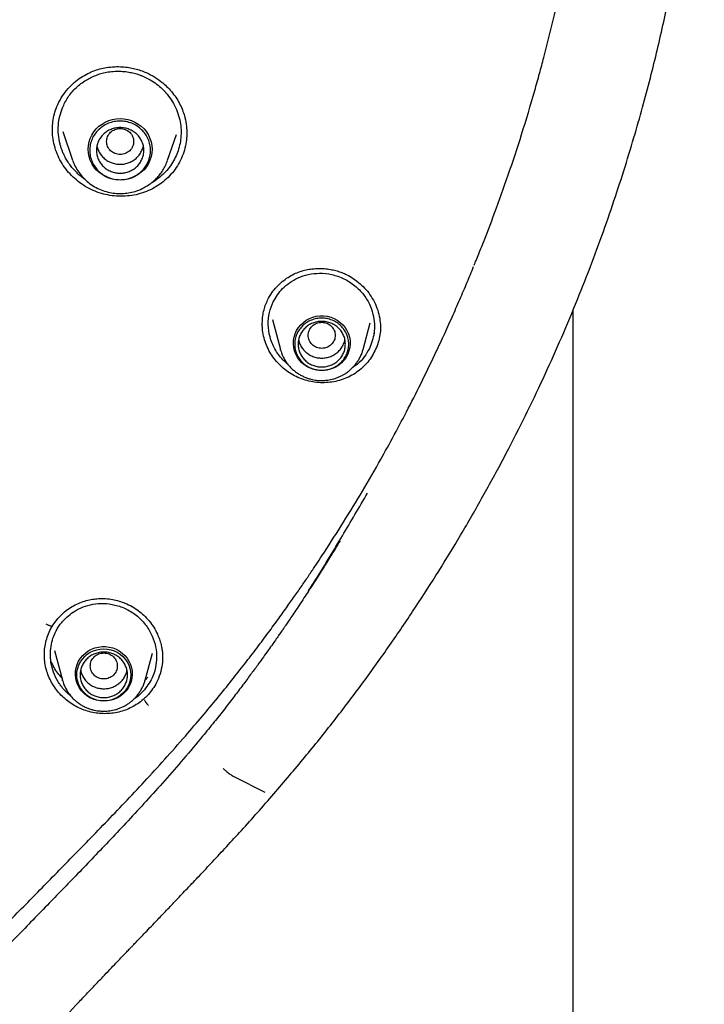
# Model space of a CAD drawing. Header units: millimetres. Extents: x 8 to 1762, y 12 to 2705.
# Tile 71 of 116: x 890 to 910, y 2260 to 2289. Entities that reach past the tile are written whole.
import ezdxf

# ---------------------------------------------------------------- set-up
doc = ezdxf.new("R2010")
doc.units = ezdxf.units.MM

msp = doc.modelspace()

# ---------------------------------------------------------------- linework, layer by layer
at = {"color": 7, "linetype": 'Continuous', "lineweight": 30}
for p, q in [((890.959, 2285.407), (890.961, 2285.445)), ((891.262, 2285.362), (891.556, 2284.51)), ((894.367, 2284.51), (894.631, 2285.276)), ((906.368, 2108.978), (906.368, 2280.094)), ((897.168, 2279.66), (897.167, 2279.7)), ((897.464, 2279.793), (897.702, 2278.912)), ((900.149, 2278.912), (900.362, 2279.701)), ((900.473, 2279.404), (900.454, 2279.363)), ((897.708, 2278.89), (897.702, 2278.912)), ((890.953, 2270.722), (891.114, 2270.945)), ((890.936, 2270.69), (890.957, 2270.726)), ((891.02, 2269.994), (891.255, 2269.122)), ((893.702, 2269.122), (893.916, 2269.916)), ((890.722, 2269.864), (890.721, 2269.885)), ((894.215, 2269.8), (894.216, 2269.773)), ((891.261, 2269.1), (891.255, 2269.122)), ((893.785, 2269.213), (893.706, 2269.122)), ((893.679, 2268.831), (893.558, 2268.706)), ((896.34, 2266.257), (897.242, 2265.803))]:
    msp.add_line(p, q, dxfattribs=at)
at = {"color": 7, "linetype": 'Continuous', "lineweight": 30, "flags": 128}
for points in [[(892.961, 2283.927), (892.848, 2283.933), (892.736, 2283.953), (892.627, 2283.986), (892.523, 2284.031), (892.425, 2284.088), (892.336, 2284.155), (892.255, 2284.233), (892.185, 2284.319), (892.126, 2284.413), (892.079, 2284.514), (892.045, 2284.618), (892.025, 2284.726), (892.018, 2284.836), (892.025, 2284.946), (892.045, 2285.054), (892.079, 2285.159), (892.126, 2285.259), (892.185, 2285.353), (892.255, 2285.439), (892.336, 2285.517), (892.425, 2285.584), (892.523, 2285.641), (892.627, 2285.686), (892.736, 2285.719), (892.848, 2285.739), (892.961, 2285.745), (893.075, 2285.739), (893.187, 2285.719), (893.296, 2285.686), (893.4, 2285.641), (893.498, 2285.584), (893.587, 2285.517), (893.668, 2285.439), (893.738, 2285.353), (893.797, 2285.259), (893.844, 2285.159), (893.878, 2285.054), (893.898, 2284.946), (893.905, 2284.836), (893.898, 2284.726), (893.878, 2284.618), (893.844, 2284.514), (893.797, 2284.413), (893.738, 2284.319), (893.668, 2284.233), (893.587, 2284.155), (893.498, 2284.088), (893.4, 2284.031), (893.296, 2283.986), (893.187, 2283.953), (893.075, 2283.933), (892.961, 2283.927)], [(898.925, 2278.286), (898.818, 2278.293), (898.712, 2278.313), (898.61, 2278.345), (898.513, 2278.39), (898.423, 2278.447), (898.341, 2278.514), (898.268, 2278.591), (898.207, 2278.676), (898.157, 2278.768), (898.12, 2278.865), (898.096, 2278.967), (898.086, 2279.07), (898.089, 2279.174), (898.106, 2279.276), (898.137, 2279.376), (898.18, 2279.47), (898.236, 2279.559), (898.303, 2279.64), (898.381, 2279.712), (898.467, 2279.775), (898.561, 2279.825), (898.661, 2279.864), (898.765, 2279.891), (898.872, 2279.904), (898.979, 2279.904), (899.086, 2279.891), (899.19, 2279.864), (899.29, 2279.825), (899.384, 2279.775), (899.47, 2279.712), (899.548, 2279.64), (899.615, 2279.559), (899.671, 2279.47), (899.714, 2279.376), (899.745, 2279.276), (899.762, 2279.174), (899.765, 2279.07), (899.755, 2278.967), (899.731, 2278.865), (899.694, 2278.768), (899.644, 2278.676), (899.582, 2278.591), (899.51, 2278.514), (899.428, 2278.447), (899.338, 2278.39), (899.241, 2278.345), (899.139, 2278.313), (899.033, 2278.293), (898.925, 2278.286)], [(892.478, 2268.497), (892.371, 2268.503), (892.265, 2268.523), (892.163, 2268.556), (892.066, 2268.601), (891.976, 2268.657), (891.894, 2268.725), (891.821, 2268.802), (891.76, 2268.887), (891.71, 2268.979), (891.673, 2269.076), (891.649, 2269.177), (891.639, 2269.28), (891.642, 2269.384), (891.659, 2269.487), (891.69, 2269.586), (891.733, 2269.681), (891.789, 2269.77), (891.856, 2269.851), (891.934, 2269.923), (892.02, 2269.985), (892.114, 2270.036), (892.214, 2270.075), (892.318, 2270.101), (892.425, 2270.115), (892.532, 2270.115), (892.639, 2270.101), (892.743, 2270.075), (892.843, 2270.036), (892.937, 2269.985), (893.023, 2269.923), (893.101, 2269.851), (893.168, 2269.77), (893.223, 2269.681), (893.267, 2269.586), (893.298, 2269.487), (893.315, 2269.384), (893.318, 2269.28), (893.308, 2269.177), (893.284, 2269.076), (893.247, 2268.979), (893.197, 2268.887), (893.135, 2268.802), (893.063, 2268.725), (892.981, 2268.657), (892.891, 2268.601), (892.794, 2268.556), (892.692, 2268.523), (892.586, 2268.503), (892.478, 2268.497)], [(892.478, 2268.506), (892.374, 2268.512), (892.271, 2268.532), (892.172, 2268.565), (892.078, 2268.609), (891.991, 2268.665), (891.913, 2268.732), (891.844, 2268.807), (891.786, 2268.891), (891.739, 2268.982), (891.706, 2269.077), (891.685, 2269.176), (891.678, 2269.277), (891.685, 2269.377), (891.706, 2269.476), (891.739, 2269.572), (891.786, 2269.662), (891.844, 2269.746), (891.913, 2269.822), (891.991, 2269.888), (892.078, 2269.944), (892.172, 2269.989), (892.271, 2270.021), (892.374, 2270.041), (892.478, 2270.048), (892.583, 2270.041), (892.685, 2270.021), (892.785, 2269.989), (892.878, 2269.944), (892.965, 2269.888), (893.044, 2269.822), (893.113, 2269.746), (893.171, 2269.662), (893.218, 2269.572), (893.251, 2269.476), (893.272, 2269.377), (893.278, 2269.277), (893.272, 2269.176), (893.251, 2269.077), (893.218, 2268.982), (893.171, 2268.891), (893.113, 2268.807), (893.044, 2268.732), (892.965, 2268.665), (892.878, 2268.609), (892.785, 2268.565), (892.685, 2268.532), (892.583, 2268.512), (892.478, 2268.506)]]:
    msp.add_lwpolyline(points, dxfattribs=at)
at = {"color": 7, "linetype": 'Continuous', "lineweight": 30}
for points, knots in [([(903.571, 2281.745), (903.6, 2281.815), (903.767, 2282.221), (904.06, 2282.997), (904.458, 2284.103), (904.853, 2285.305), (905.154, 2286.309), (905.366, 2287.069), (905.481, 2287.5), (905.575, 2287.866), (905.655, 2288.182), (905.732, 2288.498), (905.9, 2289.208), (906.129, 2290.26), (906.389, 2291.661), (906.632, 2293.216), (906.846, 2294.979), (907.003, 2296.953), (907.078, 2298.931), (907.071, 2300.9), (906.999, 2302.495), (906.926, 2303.473), (906.894, 2303.848), (906.882, 2303.983), (906.87, 2304.117), (906.859, 2304.232), (906.844, 2304.394), (906.82, 2304.628), (906.783, 2304.977), (906.735, 2305.399), (906.672, 2305.909), (906.59, 2306.51), (906.485, 2307.207), (906.356, 2307.986), (906.198, 2308.846), (906.007, 2309.787), (905.805, 2310.684), (905.6, 2311.523), (905.407, 2312.258), (905.213, 2312.957), (905.023, 2313.601), (904.838, 2314.203), (904.651, 2314.783), (904.419, 2315.473), (904.142, 2316.257), (903.817, 2317.12), (903.498, 2317.92), (903.201, 2318.631), (902.928, 2319.26), (902.735, 2319.688), (902.609, 2319.961), (902.547, 2320.095), (902.486, 2320.225), (902.426, 2320.352), (902.367, 2320.476), (902.035, 2321.169), (901.402, 2322.419), (900.408, 2324.197), (899.339, 2325.935), (898.198, 2327.629), (896.987, 2329.277), (895.708, 2330.877), (894.503, 2332.265), (893.574, 2333.263), (893.097, 2333.755), (892.947, 2333.908), (892.941, 2333.914), (892.938, 2333.917), (892.931, 2333.924), (892.917, 2333.939), (892.862, 2333.994), (892.747, 2334.11), (892.564, 2334.294), (892.421, 2334.435), (892.343, 2334.512)], [0, 0, 0, 0, 0.003999, 0.022986, 0.043547, 0.065684, 0.089395, 0.098652, 0.107125, 0.112836, 0.118547, 0.124257, 0.129968, 0.15689, 0.180927, 0.204964, 0.239727, 0.274488, 0.309249, 0.344011, 0.378272, 0.393347, 0.395716, 0.398085, 0.400454, 0.402823, 0.404154, 0.409046, 0.415218, 0.422671, 0.431405, 0.442274, 0.454638, 0.468494, 0.483844, 0.500688, 0.519025, 0.532217, 0.546085, 0.558969, 0.570348, 0.581375, 0.592048, 0.602369, 0.619579, 0.635709, 0.650757, 0.664725, 0.676122, 0.686682, 0.689309, 0.691879, 0.694392, 0.696847, 0.699244, 0.701584, 0.737058, 0.77253, 0.808003, 0.843476, 0.878948, 0.91442, 0.94989, 0.974309, 0.985054, 0.985372, 0.985412, 0.98548, 0.985614, 0.985897, 0.98654, 0.989622, 0.994372, 1, 1, 1, 1]), ([(897.511, 2265.756), (897.816, 2266.115), (898.422, 2266.826), (899.289, 2267.907), (900.108, 2268.989), (900.883, 2270.067), (901.614, 2271.14), (902.302, 2272.206), (902.97, 2273.296), (903.616, 2274.41), (904.236, 2275.545), (904.813, 2276.664), (905.346, 2277.764), (905.849, 2278.864), (906.32, 2279.964), (906.76, 2281.06), (907.162, 2282.13), (907.528, 2283.172), (907.859, 2284.185), (908.154, 2285.15), (908.416, 2286.069), (908.647, 2286.941), (908.856, 2287.786), (909.043, 2288.602), (909.212, 2289.395), (909.363, 2290.164), (909.498, 2290.907), (909.617, 2291.627), (909.723, 2292.328), (909.817, 2293.018), (909.901, 2293.697), (909.994, 2294.547), (910.086, 2295.558), (910.165, 2296.723), (910.21, 2297.708), (910.232, 2298.521), (910.241, 2299.17), (910.243, 2299.809), (910.236, 2300.438), (910.223, 2301.003), (910.207, 2301.497), (910.191, 2301.909), (910.173, 2302.283), (910.155, 2302.618), (910.142, 2302.829), (910.136, 2302.928)], [0, 0, 0, 0, 0.034796, 0.068916, 0.102354, 0.135102, 0.167153, 0.198502, 0.229146, 0.262039, 0.294075, 0.325253, 0.355574, 0.385033, 0.41534, 0.444689, 0.473087, 0.500544, 0.527067, 0.552663, 0.575954, 0.598436, 0.620113, 0.640993, 0.661083, 0.680734, 0.69958, 0.717652, 0.735309, 0.752679, 0.769765, 0.786568, 0.816648, 0.8458, 0.874035, 0.890542, 0.906725, 0.922657, 0.938393, 0.953831, 0.965049, 0.975277, 0.984513, 0.992754, 1, 1, 1, 1]), ([(891.089, 2286.101), (891.129, 2286.188), (891.208, 2286.358), (891.371, 2286.582), (891.552, 2286.773), (891.747, 2286.931), (891.949, 2287.056), (892.153, 2287.151), (892.354, 2287.216), (892.569, 2287.262), (892.792, 2287.285), (893.016, 2287.283), (893.216, 2287.261), (893.397, 2287.225), (893.569, 2287.174), (893.768, 2287.096), (893.992, 2286.976), (894.203, 2286.822), (894.376, 2286.662), (894.515, 2286.506), (894.639, 2286.333), (894.743, 2286.15), (894.823, 2285.963), (894.887, 2285.753), (894.93, 2285.531), (894.934, 2285.371), (894.936, 2285.299)], [0, 0, 0, 0, 0.053659, 0.105047, 0.154043, 0.2005, 0.24432, 0.285476, 0.324213, 0.360678, 0.405633, 0.446274, 0.482498, 0.514586, 0.546435, 0.579198, 0.630248, 0.68367, 0.720594, 0.758521, 0.797431, 0.83658, 0.873942, 0.909301, 0.958674, 1, 1, 1, 1]), ([(891.256, 2286.067), (891.279, 2286.12), (891.327, 2286.228), (891.42, 2286.381), (891.53, 2286.526), (891.657, 2286.661), (891.8, 2286.783), (891.926, 2286.869), (892.026, 2286.927), (892.095, 2286.963), (892.167, 2286.996), (892.24, 2287.026), (892.341, 2287.063), (892.478, 2287.102), (892.662, 2287.136), (892.851, 2287.151), (893.04, 2287.146), (893.184, 2287.129), (893.297, 2287.107), (893.374, 2287.089), (893.453, 2287.067), (893.532, 2287.04), (893.667, 2286.989), (893.841, 2286.904), (894.04, 2286.772), (894.176, 2286.656), (894.256, 2286.575), (894.286, 2286.543), (894.299, 2286.529), (894.304, 2286.523), (894.307, 2286.52), (894.308, 2286.519), (894.308, 2286.519), (894.308, 2286.518), (894.308, 2286.518), (894.369, 2286.45), (894.478, 2286.307), (894.607, 2286.075), (894.697, 2285.835), (894.751, 2285.593), (894.77, 2285.353), (894.756, 2285.121), (894.714, 2284.9), (894.664, 2284.761), (894.639, 2284.693)], [0, 0, 0, 0, 0.031706, 0.063905, 0.096598, 0.129784, 0.163464, 0.197637, 0.211449, 0.22534, 0.23931, 0.253358, 0.267485, 0.296442, 0.329339, 0.366167, 0.396368, 0.428769, 0.442349, 0.45628, 0.470562, 0.485194, 0.500175, 0.546113, 0.586529, 0.625253, 0.640114, 0.646231, 0.648841, 0.649973, 0.650469, 0.650686, 0.650781, 0.650823, 0.650842, 0.650856, 0.698966, 0.745773, 0.791292, 0.835535, 0.878515, 0.920244, 0.960735, 1, 1, 1, 1]), ([(890.959, 2285.445), (890.962, 2285.515), (890.969, 2285.663), (891.012, 2285.884), (891.063, 2286.028), (891.089, 2286.101)], [0, 0, 0, 0, 0.314225, 0.656082, 1, 1, 1, 1]), ([(891.932, 2283.938), (891.924, 2283.944), (891.897, 2283.961), (891.857, 2283.991), (891.806, 2284.03), (891.742, 2284.084), (891.667, 2284.154), (891.588, 2284.237), (891.506, 2284.335), (891.424, 2284.448), (891.364, 2284.548), (891.326, 2284.619), (891.304, 2284.664), (891.275, 2284.727), (891.242, 2284.806), (891.211, 2284.898), (891.167, 2285.052), (891.129, 2285.269), (891.128, 2285.547), (891.166, 2285.816), (891.226, 2285.984), (891.256, 2286.067)], [0, 0, 0, 0, 0.012998, 0.038084, 0.061549, 0.09167, 0.140333, 0.187272, 0.232484, 0.297046, 0.35771, 0.377068, 0.395992, 0.421024, 0.4617, 0.502084, 0.542176, 0.660583, 0.776358, 0.889497, 1, 1, 1, 1]), ([(894.8, 2284.632), (894.765, 2284.554), (894.695, 2284.4), (894.551, 2284.19), (894.382, 2284), (894.189, 2283.833), (893.975, 2283.693), (893.743, 2283.582), (893.497, 2283.502), (893.242, 2283.455), (892.983, 2283.44), (892.723, 2283.457), (892.467, 2283.507), (892.219, 2283.588), (891.984, 2283.701), (891.765, 2283.843), (891.566, 2284.01), (891.39, 2284.2), (891.24, 2284.411), (891.119, 2284.64), (891.029, 2284.882), (890.976, 2285.132), (890.953, 2285.314), (890.958, 2285.411), (890.959, 2285.424)], [0, 0, 0, 0, 0.047704, 0.095078, 0.142272, 0.189393, 0.236536, 0.283816, 0.33113, 0.378355, 0.425551, 0.472734, 0.519922, 0.567159, 0.614369, 0.661495, 0.708622, 0.755814, 0.803147, 0.850737, 0.898304, 0.945583, 0.992731, 1, 1, 1, 1]), ([(892.961, 2285.452), (892.909, 2285.446), (892.805, 2285.434), (892.671, 2285.346), (892.583, 2285.218), (892.551, 2285.067), (892.583, 2284.916), (892.671, 2284.787), (892.805, 2284.702), (892.961, 2284.671), (893.118, 2284.702), (893.252, 2284.787), (893.34, 2284.916), (893.372, 2285.067), (893.34, 2285.218), (893.252, 2285.346), (893.118, 2285.434), (893.014, 2285.446), (892.961, 2285.452)], [0, 0, 0, 0, 0.0625, 0.125, 0.1875, 0.25, 0.3125, 0.375, 0.4375, 0.5, 0.5625, 0.625, 0.6875, 0.75, 0.8125, 0.875, 0.9375, 1, 1, 1, 1]), ([(894.935, 2285.336), (894.934, 2285.264), (894.93, 2285.109), (894.886, 2284.871), (894.829, 2284.712), (894.8, 2284.632)], [0, 0, 0, 0, 0.295781, 0.646708, 1, 1, 1, 1]), ([(892.275, 2284.935), (892.275, 2284.935), (892.279, 2284.891), (892.313, 2284.807), (892.375, 2284.69), (892.463, 2284.587), (892.57, 2284.502), (892.692, 2284.44), (892.824, 2284.4), (892.916, 2284.395), (892.961, 2284.392)], [0, 0, 0, 0, 0.0002014, 0.1430298, 0.2858582, 0.4286865, 0.5715149, 0.7143433, 0.8571716, 1, 1, 1, 1]), ([(892.961, 2284.392), (893.007, 2284.395), (893.099, 2284.4), (893.231, 2284.44), (893.353, 2284.502), (893.459, 2284.587), (893.548, 2284.69), (893.61, 2284.807), (893.644, 2284.891), (893.648, 2284.935), (893.648, 2284.935)], [0, 0, 0, 0, 0.142828, 0.285657, 0.428485, 0.571313, 0.714142, 0.85697, 0.999799, 1, 1, 1, 1]), ([(891.556, 2284.509), (891.58, 2284.449), (891.629, 2284.326), (891.735, 2284.154), (891.866, 2283.992), (892.023, 2283.847), (892.202, 2283.724), (892.397, 2283.629), (892.6, 2283.564), (892.805, 2283.529), (893.009, 2283.522), (893.209, 2283.541), (893.413, 2283.589), (893.597, 2283.661), (893.763, 2283.751), (893.907, 2283.852), (894.033, 2283.967), (894.14, 2284.09), (894.229, 2284.216), (894.308, 2284.356), (894.347, 2284.458), (894.366, 2284.509)], [0, 0, 0, 0, 0.0529985, 0.1078498, 0.1646911, 0.2237044, 0.2840861, 0.3432808, 0.4011656, 0.457756, 0.5130672, 0.5671138, 0.6220929, 0.6835769, 0.7284239, 0.7763864, 0.8274988, 0.86793, 0.9101569, 0.9541815, 1, 1, 1, 1]), ([(894.639, 2284.693), (894.608, 2284.624), (894.545, 2284.487), (894.417, 2284.298), (894.266, 2284.123), (894.089, 2283.973), (893.963, 2283.881), (893.894, 2283.847), (893.894, 2283.847)], [0, 0, 0, 0, 0.197108, 0.396066, 0.596935, 0.799772, 0.999708, 1, 1, 1, 1]), ([(903.435, 2281.401), (903.454, 2281.45), (903.5, 2281.564), (903.546, 2281.679), (903.572, 2281.744)], [0, 0, 0, 0, 0.427393, 1, 1, 1, 1]), ([(894.966, 2267.552), (895.126, 2267.739), (895.44, 2268.105), (895.887, 2268.646), (896.304, 2269.164), (896.691, 2269.658), (897.049, 2270.127), (897.38, 2270.57), (897.676, 2270.976), (897.941, 2271.346), (898.176, 2271.681), (898.391, 2271.993), (898.587, 2272.281), (898.765, 2272.547), (899.07, 2273.01), (899.506, 2273.689), (900.066, 2274.605), (900.57, 2275.473), (901.027, 2276.296), (901.442, 2277.077), (901.861, 2277.901), (902.225, 2278.653), (902.531, 2279.312), (902.778, 2279.857), (903.009, 2280.384), (903.223, 2280.884), (903.356, 2281.21), (903.419, 2281.365)], [0, 0, 0, 0, 0.045341, 0.088377, 0.12912, 0.16758, 0.203766, 0.237686, 0.269347, 0.296391, 0.321545, 0.344814, 0.366202, 0.385709, 0.403757, 0.468582, 0.534657, 0.601988, 0.654104, 0.70866, 0.765661, 0.82511, 0.86342, 0.900387, 0.935692, 0.96934, 1, 1, 1, 1]), ([(897.325, 2280.374), (897.364, 2280.446), (897.44, 2280.586), (897.59, 2280.767), (897.753, 2280.921), (897.926, 2281.047), (898.104, 2281.146), (898.283, 2281.22), (898.46, 2281.269), (898.648, 2281.301), (898.844, 2281.313), (899.042, 2281.303), (899.219, 2281.276), (899.378, 2281.236), (899.525, 2281.186), (899.69, 2281.114), (899.872, 2281.008), (900.065, 2280.859), (900.24, 2280.683), (900.393, 2280.48), (900.518, 2280.256), (900.604, 2280.018), (900.656, 2279.775), (900.661, 2279.612), (900.663, 2279.532)], [0, 0, 0, 0, 0.052657, 0.103191, 0.151512, 0.197498, 0.241059, 0.282159, 0.320953, 0.357672, 0.403298, 0.445, 0.482669, 0.516247, 0.547805, 0.579909, 0.629195, 0.67994, 0.732099, 0.785585, 0.839954, 0.893874, 0.947193, 1, 1, 1, 1]), ([(897.492, 2280.325), (897.575, 2280.462), (897.704, 2280.675), (897.974, 2280.896), (898.228, 2281.042), (898.53, 2281.141), (898.869, 2281.179), (899.231, 2281.141), (899.59, 2281.015), (899.909, 2280.811), (900.163, 2280.551), (900.341, 2280.262), (900.449, 2279.964), (900.491, 2279.674), (900.482, 2279.324), (900.393, 2279.089), (900.336, 2278.939)], [0, 0, 0, 0, 0.098823, 0.154902, 0.215317, 0.280057, 0.349101, 0.422427, 0.500006, 0.577511, 0.650671, 0.719522, 0.784097, 0.844431, 0.900556, 1, 1, 1, 1]), ([(897.166, 2279.699), (897.169, 2279.752), (897.173, 2279.866), (897.204, 2280.036), (897.253, 2280.209), (897.301, 2280.319), (897.325, 2280.374)], [0, 0, 0, 0, 0.226934, 0.483735, 0.741251, 1, 1, 1, 1]), ([(897.934, 2278.461), (897.919, 2278.473), (897.863, 2278.517), (897.716, 2278.661), (897.527, 2278.916), (897.381, 2279.275), (897.329, 2279.644), (897.361, 2280.003), (897.449, 2280.219), (897.492, 2280.325)], [0, 0, 0, 0, 0.0275631, 0.1027401, 0.2935207, 0.4786388, 0.658085, 0.8318649, 1, 1, 1, 1]), ([(900.498, 2278.865), (900.462, 2278.799), (900.391, 2278.667), (900.252, 2278.491), (900.092, 2278.334), (899.912, 2278.199), (899.716, 2278.089), (899.506, 2278.005), (899.285, 2277.949), (899.058, 2277.923), (898.829, 2277.925), (898.602, 2277.956), (898.38, 2278.015), (898.167, 2278.101), (897.968, 2278.214), (897.784, 2278.351), (897.62, 2278.51), (897.476, 2278.687), (897.357, 2278.882), (897.264, 2279.09), (897.2, 2279.307), (897.167, 2279.504), (897.167, 2279.627), (897.167, 2279.676)], [0, 0, 0, 0, 0.048895, 0.097432, 0.145773, 0.19404, 0.242338, 0.290791, 0.339274, 0.387642, 0.435969, 0.484282, 0.532607, 0.580999, 0.629364, 0.677628, 0.725884, 0.774206, 0.82268, 0.871433, 0.92017, 0.968605, 1, 1, 1, 1]), ([(898.925, 2279.715), (898.873, 2279.709), (898.769, 2279.697), (898.635, 2279.608), (898.547, 2279.48), (898.515, 2279.329), (898.547, 2279.178), (898.635, 2279.049), (898.769, 2278.964), (898.925, 2278.933), (899.082, 2278.964), (899.216, 2279.049), (899.304, 2279.178), (899.336, 2279.329), (899.304, 2279.48), (899.216, 2279.608), (899.082, 2279.697), (898.978, 2279.709), (898.925, 2279.715)], [0, 0, 0, 0, 0.0625, 0.125, 0.1875, 0.25, 0.3125, 0.375, 0.4375, 0.5, 0.5625, 0.625, 0.6875, 0.75, 0.8125, 0.875, 0.9375, 1, 1, 1, 1]), ([(900.66, 2279.588), (900.661, 2279.562), (900.665, 2279.462), (900.64, 2279.288), (900.588, 2279.07), (900.528, 2278.934), (900.498, 2278.865)], [0, 0, 0, 0, 0.10387, 0.401235, 0.699572, 1, 1, 1, 1]), ([(898.24, 2279.202), (898.248, 2279.168), (898.265, 2279.09), (898.322, 2278.979), (898.404, 2278.872), (898.507, 2278.783), (898.626, 2278.715), (898.756, 2278.67), (898.892, 2278.651), (899.03, 2278.658), (899.164, 2278.69), (899.289, 2278.747), (899.4, 2278.827), (899.493, 2278.926), (899.562, 2279.04), (899.601, 2279.135), (899.609, 2279.191), (899.61, 2279.203)], [0, 0, 0, 0, 0.056259, 0.127326, 0.198392, 0.269459, 0.340525, 0.411592, 0.482658, 0.553725, 0.624791, 0.695858, 0.766924, 0.837991, 0.909057, 0.980124, 1, 1, 1, 1]), ([(897.71, 2278.889), (897.717, 2278.864), (897.736, 2278.798), (897.781, 2278.696), (897.84, 2278.588), (897.908, 2278.489), (897.982, 2278.401), (898.064, 2278.319), (898.153, 2278.246), (898.247, 2278.181), (898.347, 2278.126), (898.45, 2278.08), (898.552, 2278.044), (898.647, 2278.02), (898.73, 2278.005), (898.821, 2277.993), (898.885, 2277.992), (898.925, 2277.991)], [0, 0, 0, 0, 0.0496429, 0.1278262, 0.2071241, 0.2783196, 0.3494978, 0.420611, 0.4915936, 0.5623337, 0.632628, 0.702066, 0.7696679, 0.8323369, 0.8815351, 0.9259885, 1, 1, 1, 1]), ([(898.925, 2277.991), (898.967, 2277.992), (899.027, 2277.993), (899.114, 2278.004), (899.188, 2278.016), (899.276, 2278.038), (899.366, 2278.067), (899.459, 2278.104), (899.551, 2278.151), (899.642, 2278.206), (899.729, 2278.27), (899.812, 2278.343), (899.889, 2278.423), (899.959, 2278.512), (900.022, 2278.607), (900.076, 2278.709), (900.12, 2278.813), (900.14, 2278.884), (900.15, 2278.918)], [0, 0, 0, 0, 0.075709, 0.106773, 0.158329, 0.212018, 0.269746, 0.33014, 0.392649, 0.456832, 0.522382, 0.589074, 0.656743, 0.72527, 0.79457, 0.864584, 0.935276, 1, 1, 1, 1]), ([(900.336, 2278.939), (900.288, 2278.855), (900.192, 2278.685), (900.02, 2278.495), (899.89, 2278.409), (899.843, 2278.378)], [0, 0, 0, 0, 0.38312, 0.779044, 1, 1, 1, 1]), ([(898.538, 2271.764), (898.616, 2271.887), (898.956, 2272.425), (899.538, 2273.389), (900.033, 2274.234), (900.281, 2274.657)], [0, 0, 0, 0, 0.129373, 0.564606, 1, 1, 1, 1]), ([(899.467, 2273.248), (899.421, 2273.172), (899.328, 2273.018), (899.194, 2272.8), (899.074, 2272.605), (898.962, 2272.426), (898.844, 2272.239), (898.71, 2272.03), (898.572, 2271.815), (898.434, 2271.604), (898.299, 2271.398), (898.167, 2271.2), (898.047, 2271.021), (897.947, 2270.873), (897.869, 2270.759), (897.804, 2270.665), (897.74, 2270.571), (897.665, 2270.463), (897.576, 2270.335), (897.47, 2270.184), (897.342, 2270.004), (897.191, 2269.791), (897.014, 2269.547), (896.813, 2269.272), (896.584, 2268.966), (896.329, 2268.629), (896.047, 2268.264), (895.735, 2267.87), (895.515, 2267.6), (895.401, 2267.46)], [0, 0, 0, 0, 0.037544, 0.076484, 0.108314, 0.134548, 0.165813, 0.202205, 0.23955, 0.274081, 0.308896, 0.343863, 0.374911, 0.400115, 0.419474, 0.433373, 0.448822, 0.467445, 0.48924, 0.514759, 0.545853, 0.582666, 0.625194, 0.673434, 0.727379, 0.787021, 0.85235, 0.923349, 1, 1, 1, 1]), ([(891.114, 2270.945), (891.166, 2271.001), (891.269, 2271.11), (891.445, 2271.243), (891.629, 2271.351), (891.816, 2271.432), (892.003, 2271.49), (892.185, 2271.525), (892.361, 2271.539), (892.547, 2271.536), (892.737, 2271.511), (892.928, 2271.465), (893.122, 2271.397), (893.314, 2271.305), (893.503, 2271.183), (893.671, 2271.041), (893.824, 2270.875), (893.959, 2270.687), (894.058, 2270.503), (894.127, 2270.331), (894.172, 2270.183), (894.199, 2270.048), (894.213, 2269.934), (894.218, 2269.843), (894.219, 2269.792), (894.219, 2269.771)], [0, 0, 0, 0, 0.054061, 0.106146, 0.156181, 0.204059, 0.249688, 0.29302, 0.334082, 0.373158, 0.422207, 0.467665, 0.509413, 0.564894, 0.614629, 0.665381, 0.717593, 0.771286, 0.826399, 0.863903, 0.901451, 0.934424, 0.9618, 0.983624, 1, 1, 1, 1]), ([(891.258, 2270.859), (891.373, 2270.971), (891.554, 2271.146), (891.873, 2271.296), (892.159, 2271.376), (892.479, 2271.4), (892.819, 2271.355), (893.162, 2271.231), (893.48, 2271.023), (893.74, 2270.748), (893.921, 2270.435), (894.021, 2270.112), (894.05, 2269.798), (894.018, 2269.507), (893.92, 2269.169), (893.773, 2268.963), (893.679, 2268.831)], [0, 0, 0, 0, 0.0988263, 0.1549062, 0.2153222, 0.2800613, 0.349105, 0.4224292, 0.5000055, 0.5775099, 0.6506691, 0.7195191, 0.7840943, 0.8444281, 0.9005532, 1, 1, 1, 1]), ([(890.768, 2270.789), (890.781, 2270.782), (890.805, 2270.768), (890.84, 2270.751), (890.874, 2270.736), (890.903, 2270.726), (890.927, 2270.72), (890.945, 2270.719), (890.954, 2270.721), (890.955, 2270.725), (890.956, 2270.726)], [0, 0, 0, 0, 0.136006, 0.272011, 0.408017, 0.544023, 0.680028, 0.816034, 0.95204, 1, 1, 1, 1]), ([(891.094, 2270.627), (891.119, 2270.667), (891.168, 2270.748), (891.228, 2270.822), (891.258, 2270.859)], [0, 0, 0, 0, 0.499983, 1, 1, 1, 1]), ([(890.721, 2269.885), (890.723, 2269.951), (890.729, 2270.088), (890.771, 2270.293), (890.835, 2270.497), (890.9, 2270.623), (890.932, 2270.686)], [0, 0, 0, 0, 0.2349526, 0.4899232, 0.7449883, 1, 1, 1, 1]), ([(891.505, 2268.65), (891.491, 2268.66), (891.432, 2268.704), (891.351, 2268.784), (891.26, 2268.885), (891.189, 2268.977), (891.089, 2269.129), (890.983, 2269.348), (890.908, 2269.637), (890.89, 2269.918), (890.92, 2270.18), (890.987, 2270.418), (891.059, 2270.559), (891.094, 2270.627)], [0, 0, 0, 0, 0.023039, 0.099195, 0.152845, 0.206671, 0.256098, 0.399111, 0.534548, 0.662376, 0.782568, 0.895111, 1, 1, 1, 1]), ([(892.478, 2269.925), (892.426, 2269.919), (892.322, 2269.907), (892.188, 2269.819), (892.1, 2269.691), (892.068, 2269.54), (892.1, 2269.389), (892.188, 2269.26), (892.322, 2269.175), (892.478, 2269.144), (892.635, 2269.175), (892.769, 2269.26), (892.857, 2269.389), (892.889, 2269.54), (892.857, 2269.691), (892.769, 2269.819), (892.635, 2269.907), (892.531, 2269.919), (892.478, 2269.925)], [0, 0, 0, 0, 0.0625, 0.125, 0.1875, 0.25, 0.3125, 0.375, 0.4375, 0.5, 0.5625, 0.625, 0.6875, 0.75, 0.8125, 0.875, 0.9375, 1, 1, 1, 1]), ([(893.683, 2268.582), (893.631, 2268.537), (893.527, 2268.448), (893.352, 2268.339), (893.167, 2268.251), (892.972, 2268.185), (892.77, 2268.143), (892.563, 2268.124), (892.355, 2268.13), (892.149, 2268.159), (891.949, 2268.213), (891.755, 2268.288), (891.571, 2268.385), (891.4, 2268.503), (891.243, 2268.64), (891.104, 2268.793), (890.984, 2268.961), (890.884, 2269.141), (890.806, 2269.331), (890.752, 2269.528), (890.722, 2269.713), (890.721, 2269.831), (890.721, 2269.881)], [0, 0, 0, 0, 0.051066, 0.101788, 0.152334, 0.202844, 0.253455, 0.304313, 0.355189, 0.405843, 0.456387, 0.506909, 0.557493, 0.608236, 0.659006, 0.709653, 0.760239, 0.8108, 0.861373, 0.912019, 0.962659, 1, 1, 1, 1]), ([(891.238, 2269.186), (891.198, 2269.232), (891.112, 2269.33), (891.002, 2269.498), (890.943, 2269.623), (890.913, 2269.686)], [0, 0, 0, 0, 0.302537, 0.64737, 1, 1, 1, 1]), ([(894.219, 2269.809), (894.219, 2269.808), (894.221, 2269.757), (894.21, 2269.612), (894.171, 2269.374), (894.079, 2269.123), (893.96, 2268.902), (893.865, 2268.782), (893.817, 2268.721)], [0, 0, 0, 0, 0.002546, 0.128453, 0.367072, 0.612477, 0.804467, 1, 1, 1, 1]), ([(891.794, 2269.415), (891.798, 2269.392), (891.809, 2269.325), (891.857, 2269.222), (891.932, 2269.111), (892.029, 2269.017), (892.144, 2268.942), (892.271, 2268.891), (892.407, 2268.864), (892.545, 2268.864), (892.68, 2268.889), (892.808, 2268.94), (892.923, 2269.013), (893.021, 2269.107), (893.098, 2269.217), (893.146, 2269.322), (893.159, 2269.39), (893.163, 2269.415)], [0, 0, 0, 0, 0.037461, 0.108407, 0.179353, 0.250299, 0.321245, 0.392191, 0.463137, 0.534083, 0.605029, 0.675975, 0.746921, 0.817867, 0.888813, 0.959759, 1, 1, 1, 1]), ([(891.263, 2269.1), (891.27, 2269.074), (891.289, 2269.008), (891.334, 2268.906), (891.393, 2268.798), (891.461, 2268.7), (891.535, 2268.611), (891.617, 2268.53), (891.706, 2268.457), (891.8, 2268.392), (891.9, 2268.336), (892.003, 2268.29), (892.105, 2268.255), (892.2, 2268.23), (892.283, 2268.215), (892.374, 2268.204), (892.438, 2268.202), (892.478, 2268.201)], [0, 0, 0, 0, 0.049643, 0.127826, 0.207124, 0.27832, 0.349498, 0.420611, 0.491594, 0.562334, 0.632628, 0.702066, 0.769668, 0.832337, 0.881535, 0.925988, 1, 1, 1, 1]), ([(892.478, 2268.201), (892.52, 2268.202), (892.579, 2268.204), (892.666, 2268.214), (892.741, 2268.227), (892.829, 2268.248), (892.919, 2268.277), (893.012, 2268.315), (893.104, 2268.361), (893.195, 2268.417), (893.282, 2268.481), (893.365, 2268.553), (893.442, 2268.634), (893.512, 2268.722), (893.575, 2268.818), (893.629, 2268.919), (893.673, 2269.023), (893.693, 2269.094), (893.703, 2269.128)], [0, 0, 0, 0, 0.075709, 0.106773, 0.158329, 0.212018, 0.269746, 0.33014, 0.392649, 0.456832, 0.522382, 0.589074, 0.656743, 0.72527, 0.79457, 0.864584, 0.935276, 1, 1, 1, 1]), ([(893.558, 2268.706), (893.514, 2268.667), (893.455, 2268.614), (893.387, 2268.572), (893.37, 2268.561)], [0, 0, 0, 0, 0.740755, 1, 1, 1, 1]), ([(893.817, 2268.721), (893.804, 2268.707), (893.779, 2268.678), (893.734, 2268.631), (893.701, 2268.6), (893.683, 2268.582)], [0, 0, 0, 0, 0.300465, 0.60093, 1, 1, 1, 1]), ([(868.903, 2234.548), (868.95, 2234.639), (869.135, 2235), (869.46, 2235.613), (869.871, 2236.377), (870.27, 2237.102), (870.655, 2237.787), (871.025, 2238.435), (871.391, 2239.064), (871.751, 2239.671), (872.103, 2240.254), (872.434, 2240.794), (872.744, 2241.29), (873.016, 2241.72), (873.255, 2242.092), (873.467, 2242.42), (873.675, 2242.738), (873.885, 2243.056), (874.098, 2243.374), (874.412, 2243.84), (874.83, 2244.452), (875.472, 2245.372), (876.246, 2246.453), (877.157, 2247.688), (878.09, 2248.914), (879.039, 2250.128), (879.912, 2251.212), (880.702, 2252.173), (881.406, 2253.012), (882.118, 2253.845), (882.835, 2254.669), (883.546, 2255.471), (884.24, 2256.244), (884.912, 2256.981), (885.566, 2257.688), (886.073, 2258.231), (886.446, 2258.627), (886.7, 2258.896), (886.977, 2259.188), (887.281, 2259.507), (887.61, 2259.851), (887.99, 2260.245), (888.423, 2260.693), (888.912, 2261.196), (889.438, 2261.736), (889.96, 2262.269), (890.473, 2262.792), (890.972, 2263.301), (891.494, 2263.834), (892.039, 2264.392), (892.6, 2264.972), (893.176, 2265.576), (893.764, 2266.206), (894.365, 2266.865), (894.764, 2267.32), (894.966, 2267.552)], [0, 0, 0, 0, 0.007311, 0.028852, 0.049414, 0.069008, 0.087638, 0.105308, 0.122022, 0.139306, 0.155436, 0.170412, 0.184235, 0.196904, 0.206579, 0.215582, 0.224546, 0.233555, 0.242608, 0.251705, 0.273317, 0.295167, 0.331131, 0.367446, 0.40376, 0.440053, 0.476308, 0.502114, 0.527905, 0.553691, 0.579481, 0.605067, 0.629405, 0.652927, 0.675637, 0.697535, 0.705554, 0.714217, 0.723749, 0.734153, 0.745429, 0.757581, 0.77303, 0.789701, 0.807599, 0.82673, 0.842928, 0.859924, 0.877727, 0.896352, 0.9158, 0.935694, 0.956367, 0.977807, 1, 1, 1, 1]), ([(895.401, 2267.46), (895.214, 2267.235), (894.846, 2266.792), (894.287, 2266.154), (893.74, 2265.545), (893.204, 2264.965), (892.687, 2264.414), (892.189, 2263.891), (891.712, 2263.394), (891.254, 2262.919), (890.79, 2262.441), (890.324, 2261.962), (889.859, 2261.484), (889.423, 2261.035), (889.005, 2260.604), (888.596, 2260.182), (888.193, 2259.762), (887.795, 2259.347), (887.401, 2258.934), (887.01, 2258.522), (886.62, 2258.109), (886.232, 2257.696), (885.848, 2257.285), (885.516, 2256.927), (885.245, 2256.633), (885.041, 2256.411), (884.867, 2256.222), (884.723, 2256.064), (884.624, 2255.955), (884.559, 2255.883), (884.508, 2255.828), (884.439, 2255.752), (884.343, 2255.646), (884.221, 2255.51), (884.071, 2255.345), (883.895, 2255.149), (883.692, 2254.922), (883.463, 2254.665), (883.208, 2254.378), (882.927, 2254.059), (882.732, 2253.835), (882.63, 2253.718)], [0, 0, 0, 0, 0.046706, 0.091959, 0.135698, 0.177887, 0.218514, 0.256892, 0.293726, 0.328976, 0.362618, 0.400539, 0.436119, 0.469333, 0.500801, 0.532135, 0.563414, 0.593826, 0.624179, 0.654471, 0.684699, 0.71486, 0.744954, 0.774467, 0.792774, 0.808766, 0.82244, 0.833795, 0.842832, 0.845912, 0.849302, 0.854747, 0.862329, 0.872048, 0.883905, 0.897901, 0.914036, 0.932311, 0.952729, 0.975291, 1, 1, 1, 1]), ([(896.01, 2266.5), (896.036, 2266.479), (896.096, 2266.428), (896.186, 2266.358), (896.272, 2266.294), (896.32, 2266.269), (896.34, 2266.258)], [0, 0, 0, 0, 0.213872, 0.500012, 0.786141, 1, 1, 1, 1]), ([(869.739, 2203.353), (869.745, 2203.747), (869.758, 2204.52), (869.779, 2205.658), (869.805, 2206.753), (869.837, 2207.805), (869.876, 2208.814), (869.92, 2209.763), (869.97, 2210.652), (870.024, 2211.485), (870.083, 2212.279), (870.145, 2213.034), (870.213, 2213.765), (870.285, 2214.468), (870.36, 2215.143), (870.435, 2215.775), (870.51, 2216.364), (870.584, 2216.909), (870.654, 2217.404), (870.72, 2217.849), (870.782, 2218.245), (870.839, 2218.604), (870.892, 2218.926), (870.939, 2219.206), (870.98, 2219.446), (871.016, 2219.648), (871.046, 2219.819), (871.073, 2219.966), (871.096, 2220.092), (871.116, 2220.201), (871.135, 2220.304), (871.156, 2220.418), (871.183, 2220.558), (871.215, 2220.729), (871.255, 2220.934), (871.302, 2221.174), (871.357, 2221.447), (871.418, 2221.743), (871.483, 2222.055), (871.552, 2222.377), (871.624, 2222.708), (871.729, 2223.177), (871.872, 2223.794), (872.06, 2224.568), (872.266, 2225.381), (872.493, 2226.231), (872.741, 2227.118), (873.011, 2228.041), (873.306, 2229.001), (873.626, 2229.995), (873.974, 2231.024), (874.347, 2232.077), (874.742, 2233.139), (875.231, 2234.399), (875.825, 2235.846), (876.538, 2237.473), (877.277, 2239.058), (878.041, 2240.602), (878.828, 2242.105), (879.646, 2243.585), (880.495, 2245.042), (881.374, 2246.475), (882.218, 2247.783), (883.019, 2248.97), (883.769, 2250.042), (884.53, 2251.089), (885.294, 2252.104), (886.054, 2253.081), (886.842, 2254.059), (887.654, 2255.037), (888.489, 2256.011), (889.307, 2256.941), (890.107, 2257.829), (890.887, 2258.677), (891.493, 2259.326), (891.93, 2259.788), (892.194, 2260.066), (892.436, 2260.321), (892.648, 2260.543), (892.827, 2260.731), (892.974, 2260.885), (893.089, 2261.004), (893.171, 2261.09), (893.219, 2261.141), (893.252, 2261.176), (893.29, 2261.215), (893.354, 2261.282), (893.445, 2261.377), (893.565, 2261.502), (893.712, 2261.656), (893.886, 2261.837), (894.097, 2262.058), (894.346, 2262.319), (894.637, 2262.624), (894.961, 2262.965), (895.319, 2263.343), (895.705, 2263.755), (896.12, 2264.201), (896.561, 2264.683), (897.031, 2265.204), (897.348, 2265.567), (897.512, 2265.755)], [0, 0, 0, 0, 0.016671, 0.032736, 0.048196, 0.063051, 0.077303, 0.09095, 0.103263, 0.115038, 0.126276, 0.136977, 0.147141, 0.157334, 0.166922, 0.175907, 0.184287, 0.192063, 0.199234, 0.205443, 0.211114, 0.216248, 0.220845, 0.224906, 0.228291, 0.231184, 0.23359, 0.235664, 0.237482, 0.239044, 0.24035, 0.241933, 0.243928, 0.24639, 0.24932, 0.252792, 0.256751, 0.261111, 0.265622, 0.270268, 0.275049, 0.279965, 0.29064, 0.3019, 0.313746, 0.326178, 0.339194, 0.352797, 0.366984, 0.381757, 0.397116, 0.413047, 0.429144, 0.445213, 0.470406, 0.49553, 0.520584, 0.544675, 0.568703, 0.592667, 0.616568, 0.640405, 0.664178, 0.682812, 0.701409, 0.719909, 0.737989, 0.755595, 0.772727, 0.791621, 0.809905, 0.827579, 0.844644, 0.861099, 0.876941, 0.882725, 0.888365, 0.893425, 0.897814, 0.901532, 0.904579, 0.906955, 0.908659, 0.909693, 0.909946, 0.910736, 0.912021, 0.913938, 0.916419, 0.919464, 0.923072, 0.927245, 0.932587, 0.938637, 0.945394, 0.95286, 0.961033, 0.96975, 0.979149, 0.989232, 1, 1, 1, 1])]:
    msp.add_open_spline(points, degree=3, knots=knots, dxfattribs=at)
for points in [[(893.861, 2284.804), (893.858, 2284.747), (893.851, 2284.634), (893.798, 2284.47), (893.715, 2284.319), (893.602, 2284.187), (893.465, 2284.078), (893.308, 2283.998), (893.138, 2283.948), (892.961, 2283.931), (892.785, 2283.948), (892.615, 2283.998), (892.458, 2284.078), (892.321, 2284.187), (892.208, 2284.319), (892.125, 2284.47), (892.073, 2284.634), (892.056, 2284.804), (892.073, 2284.974), (892.125, 2285.138), (892.208, 2285.289), (892.321, 2285.421), (892.458, 2285.53), (892.615, 2285.61), (892.785, 2285.66), (892.961, 2285.677), (893.138, 2285.66), (893.308, 2285.61), (893.465, 2285.53), (893.602, 2285.421), (893.715, 2285.289), (893.798, 2285.138), (893.851, 2284.974), (893.858, 2284.861), (893.861, 2284.804)], [(892.961, 2284.129), (892.916, 2284.132), (892.824, 2284.137), (892.692, 2284.177), (892.57, 2284.239), (892.463, 2284.324), (892.376, 2284.427), (892.311, 2284.544), (892.27, 2284.672), (892.257, 2284.804), (892.27, 2284.936), (892.311, 2285.064), (892.376, 2285.181), (892.463, 2285.284), (892.57, 2285.368), (892.692, 2285.431), (892.824, 2285.47), (892.961, 2285.483), (893.099, 2285.47), (893.231, 2285.431), (893.353, 2285.368), (893.46, 2285.284), (893.547, 2285.181), (893.612, 2285.064), (893.652, 2284.936), (893.666, 2284.804), (893.652, 2284.672), (893.612, 2284.544), (893.547, 2284.427), (893.46, 2284.324), (893.353, 2284.239), (893.231, 2284.177), (893.099, 2284.137), (893.007, 2284.132), (892.961, 2284.129)], [(899.725, 2279.066), (899.723, 2279.016), (899.717, 2278.915), (899.669, 2278.769), (899.595, 2278.635), (899.495, 2278.518), (899.373, 2278.421), (899.234, 2278.349), (899.083, 2278.305), (898.925, 2278.29), (898.768, 2278.305), (898.617, 2278.349), (898.478, 2278.421), (898.356, 2278.518), (898.256, 2278.635), (898.182, 2278.769), (898.136, 2278.915), (898.12, 2279.066), (898.136, 2279.218), (898.182, 2279.363), (898.256, 2279.497), (898.356, 2279.615), (898.478, 2279.711), (898.617, 2279.783), (898.768, 2279.827), (898.925, 2279.842), (899.083, 2279.827), (899.234, 2279.783), (899.373, 2279.711), (899.495, 2279.615), (899.595, 2279.497), (899.669, 2279.363), (899.717, 2279.218), (899.723, 2279.117), (899.725, 2279.066)], [(899.625, 2279.066), (899.623, 2279.022), (899.618, 2278.934), (899.576, 2278.806), (899.511, 2278.689), (899.424, 2278.586), (899.317, 2278.502), (899.195, 2278.439), (899.063, 2278.4), (898.925, 2278.387), (898.788, 2278.4), (898.656, 2278.439), (898.534, 2278.502), (898.427, 2278.586), (898.34, 2278.689), (898.275, 2278.806), (898.235, 2278.934), (898.221, 2279.066), (898.235, 2279.199), (898.275, 2279.326), (898.34, 2279.443), (898.427, 2279.546), (898.534, 2279.631), (898.656, 2279.693), (898.788, 2279.732), (898.925, 2279.745), (899.063, 2279.732), (899.195, 2279.693), (899.317, 2279.631), (899.424, 2279.546), (899.511, 2279.443), (899.576, 2279.326), (899.618, 2279.199), (899.623, 2279.11), (899.625, 2279.066)], [(892.478, 2268.602), (892.433, 2268.605), (892.341, 2268.61), (892.209, 2268.65), (892.087, 2268.712), (891.98, 2268.797), (891.893, 2268.9), (891.828, 2269.017), (891.787, 2269.144), (891.774, 2269.277), (891.787, 2269.409), (891.828, 2269.537), (891.893, 2269.654), (891.98, 2269.757), (892.087, 2269.841), (892.209, 2269.904), (892.341, 2269.943), (892.478, 2269.956), (892.616, 2269.943), (892.748, 2269.904), (892.87, 2269.841), (892.977, 2269.757), (893.064, 2269.654), (893.129, 2269.537), (893.169, 2269.409), (893.183, 2269.277), (893.169, 2269.144), (893.129, 2269.017), (893.064, 2268.9), (892.977, 2268.797), (892.87, 2268.712), (892.748, 2268.65), (892.616, 2268.61), (892.524, 2268.605), (892.478, 2268.602)], [(893.683, 2268.542), (893.684, 2268.534), (893.687, 2268.517), (893.714, 2268.472), (893.753, 2268.419), (893.786, 2268.384), (893.803, 2268.366)]]:
    msp.add_open_spline(points, degree=3, dxfattribs=at)

doc.saveas('drawing.dxf')
